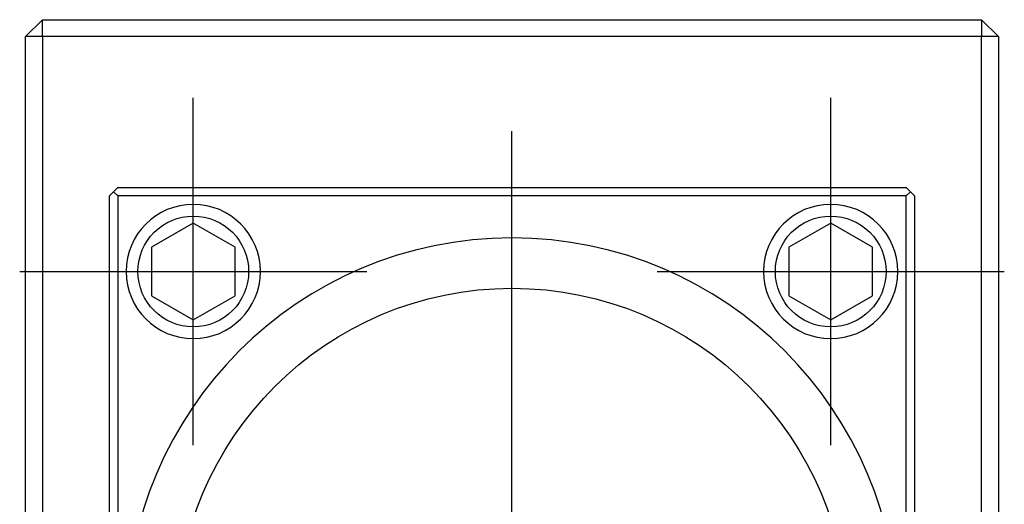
# Model space of a CAD drawing. Header units: inches. Extents: x 366 to 847, y 201 to 600.
# Tile 3 of 15: x 366 to 425, y 354 to 382. Entities that reach past the tile are written whole.
import ezdxf
from ezdxf.lldxf.tags import DXFTag

# ---------------------------------------------------------------- set-up
doc = ezdxf.new("R2010")
doc.units = ezdxf.units.IN
doc.header["$MEASUREMENT"] = 0
doc.layers.add('1', color=7, linetype='Continuous', true_color=0xffffff)
tags = doc.linetypes.add('CENTER', pattern=[2, 1.25, -0.25, 0.25, -0.25]).pattern_tags.tags
tags[10:11] = [DXFTag(74, 4), DXFTag(75, 0), DXFTag(340, '0'), DXFTag(46, 0.0), DXFTag(50, 0.0), DXFTag(44, 0.0), DXFTag(45, 0.0)]
tags[8:9] = [DXFTag(74, 4), DXFTag(75, 0), DXFTag(340, '0'), DXFTag(46, 0.0), DXFTag(50, 0.0), DXFTag(44, 0.0), DXFTag(45, 0.0)]
tags[6:7] = [DXFTag(74, 4), DXFTag(75, 0), DXFTag(340, '0'), DXFTag(46, 0.0), DXFTag(50, 0.0), DXFTag(44, 0.0), DXFTag(45, 0.0)]
tags[4:5] = [DXFTag(74, 4), DXFTag(75, 0), DXFTag(340, '0'), DXFTag(46, 0.0), DXFTag(50, 0.0), DXFTag(44, 0.0), DXFTag(45, 0.0)]

msp = doc.modelspace()

# ---------------------------------------------------------------- linework, layer by layer
at = {"layer": '1', "color": 27}
for p, q in [((367.419, 382.425), (366.419, 381.425)), ((367.419, 381.425), (367.419, 382.425)), ((367.419, 382.425), (423.419, 382.425)), ((423.419, 382.425), (423.419, 381.425)), ((424.419, 381.425), (423.419, 382.425)), ((367.419, 381.425), (366.419, 381.425)), ((366.419, 311.425), (366.419, 381.425)), ((423.419, 381.425), (367.419, 381.425)), ((367.419, 381.425), (367.419, 311.425)), ((423.419, 311.425), (423.419, 381.425)), ((424.419, 381.425), (423.419, 381.425)), ((424.419, 381.425), (424.419, 311.425))]:
    msp.add_line(p, q, dxfattribs=at)
at = {"layer": '1', "color": 23, "linetype": 'CENTER', "ltscale": 6.9}
for p, q in [((376.419, 357.075), (376.419, 377.775)), ((414.419, 357.075), (414.419, 377.775)), ((366.069, 367.425), (386.769, 367.425)), ((404.069, 367.425), (424.769, 367.425))]:
    msp.add_line(p, q, dxfattribs=at)
at = {"layer": '1', "color": 23, "linetype": 'CENTER', "ltscale": 8.385714}
msp.add_line((395.419, 317.075), (395.419, 375.775), dxfattribs=at)
at = {"layer": '1', "color": 251}
for p, q in [((371.669, 372.175), (371.419, 371.925)), ((371.919, 372.425), (371.669, 372.175)), ((371.669, 372.175), (371.919, 371.925)), ((371.919, 372.425), (418.919, 372.425)), ((419.169, 372.175), (418.919, 372.425)), ((418.919, 371.925), (419.169, 372.175)), ((419.419, 371.925), (419.169, 372.175)), ((371.419, 320.925), (371.419, 371.925)), ((418.919, 371.925), (371.919, 371.925)), ((371.919, 371.925), (371.919, 320.925)), ((418.919, 320.925), (418.919, 371.925)), ((419.419, 371.925), (419.419, 320.925)), ((376.419, 370.311), (373.919, 368.868)), ((378.919, 368.868), (376.419, 370.311)), ((414.419, 370.311), (411.919, 368.868)), ((416.919, 368.868), (414.419, 370.311)), ((373.919, 368.868), (373.919, 365.981)), ((378.919, 365.981), (378.919, 368.868)), ((411.919, 368.868), (411.919, 365.981)), ((416.919, 365.981), (416.919, 368.868)), ((373.919, 365.981), (376.419, 364.538)), ((376.419, 364.538), (378.919, 365.981)), ((411.919, 365.981), (414.419, 364.538)), ((414.419, 364.538), (416.919, 365.981))]:
    msp.add_line(p, q, dxfattribs=at)
at = {"layer": '1', "color": 251, "extrusion": (0, 0, -1)}
for centre, radius in [((-376.419, 367.425), 4), ((-414.419, 367.425), 4), ((-395.419, 346.425), 23)]:
    msp.add_circle(centre, radius, dxfattribs=at)
at = {"layer": '1', "color": 251}
for centre, radius in [((376.419, 367.425), 3.3), ((414.419, 367.425), 3.3), ((395.419, 346.425), 20)]:
    msp.add_circle(centre, radius, dxfattribs=at)

doc.saveas('drawing.dxf')
